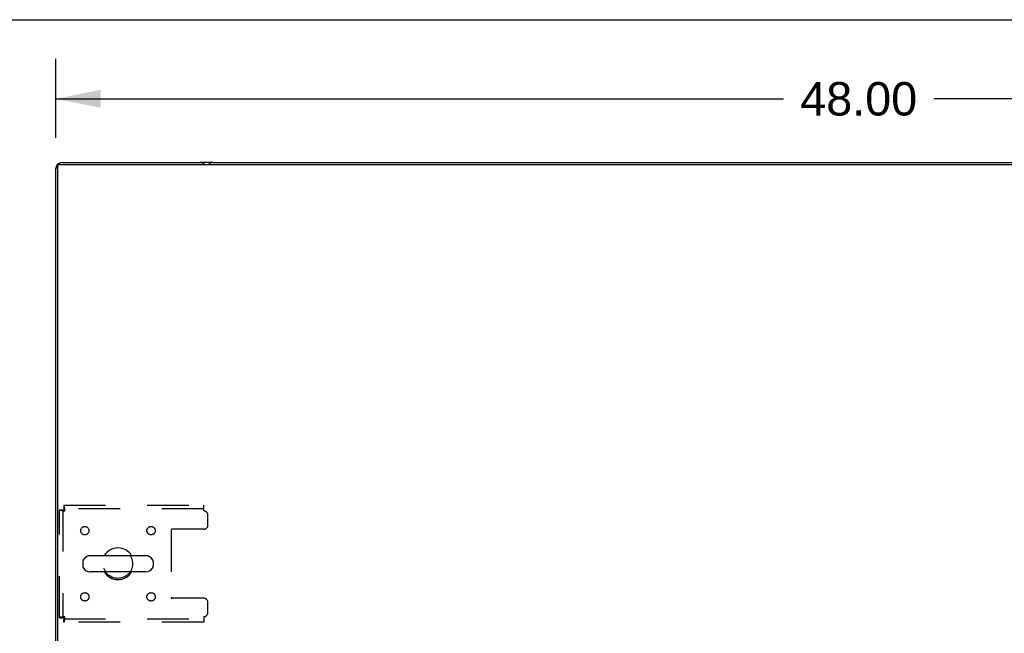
# Model space of a CAD drawing. Header units: inches. Extents: x 0 to 227, y 0 to 147.
# Tile 20 of 27: x 48 to 78, y 128 to 147. Entities that reach past the tile are written whole.
import ezdxf

# ---------------------------------------------------------------- set-up
doc = ezdxf.new("R2010")
doc.units = ezdxf.units.IN
doc.header["$LTSCALE"] = 12.466667
doc.header["$MEASUREMENT"] = 0
doc.linetypes.add('HIDDEN', pattern=[0.2, 0.1, -0.1])
doc.layers.get('0').update_dxf_attribs({"linetype": 'CONTINUOUS'})
doc.layers.add('DEFAULT_2', color=8, linetype='HIDDEN')
doc.layers.add('DIMENSIONS', color=7, linetype='CONTINUOUS')
doc.styles.get("Standard").update_dxf_attribs({"font": 'arial.ttf'})
doc.dimstyles.new('DIMSTYLE_1', dxfattribs={"dimtxt": 1, "dimasz": 1.333333, "dimexe": 0.09, "dimexo": 0.07, "dimgap": 0.0375, "dimtad": 0, "dimtih": 1, "dimtoh": 1, "dimzin": 4, "dimdsep": 46, "dimtxsty": 'Standard', "dimblk": '_FILLED', "dimblk1": '_FILLED', "dimblk2": '_FILLED', "dimcen": 0.09, "dimadec": 3, "dimazin": 1, "dimtfac": 1, "dimtdec": 3, "dimtofl": 0, "dimtmove": 0, "dimatfit": 3, "dimldrblk": '_FILLED', "dimfxl": 0, "dimtolj": 1, "dimtzin": 4, "dimarcsym": 0})

# ---------------------------------------------------------------- blocks, each defined once
blk = doc.blocks.new('_FILLED')
at = {"color": 0, "linetype": 'ByBlock'}
blk.add_solid([(0, 0), (-1, 0.2), (-1, -0.2)], dxfattribs=at)
blk = doc.blocks.new('*D3')
at = {"layer": 'DIMENSIONS', "color": 2, "linetype": 'Continuous'}
for p, q in [((49.383, 143.136), (49.383, 145.5)), ((97.383, 143.136), (97.383, 145.5)), ((49.383, 144.3), (71.136, 144.3)), ((97.383, 144.3), (75.63, 144.3))]:
    blk.add_line(p, q, dxfattribs=at)
at = {"layer": 'DIMENSIONS', "color": 2, "linetype": 'Continuous', "xscale": 1.3333333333, "yscale": 1.3333333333, "zscale": 1.3333333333, "rotation": 180}
blk.add_blockref('_FILLED', (49.383, 144.3), dxfattribs=at)
at = {"layer": 'DIMENSIONS', "color": 2, "linetype": 'Continuous', "xscale": 1.3333333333, "yscale": 1.3333333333, "zscale": 1.3333333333}
blk.add_blockref('_FILLED', (97.383, 144.3), dxfattribs=at)
at = {"layer": 'DIMENSIONS', "color": 2, "linetype": 'Continuous', "insert": (73.383, 144.8), "char_height": 1, "width": 3.49442, "attachment_point": 2, "line_spacing_factor": 0.9}
blk.add_mtext('48.00', dxfattribs=at)

msp = doc.modelspace()

# ---------------------------------------------------------------- linework, layer by layer
at = {"color": 7, "linetype": 'Continuous'}
for p, q in [((0, 146.667), (226.667, 146.667)), ((49.432, 142.342), (49.438, 142.336)), ((49.435, 118.391), (49.435, 142.279)), ((49.495, 142.339), (97.271, 142.339)), ((50.183, 130.455), (50.183, 130.327)), ((52.069, 130.633), (50.406, 130.633)), ((52.291, 130.455), (52.291, 130.327)), ((52.069, 130.15), (50.406, 130.15))]:
    msp.add_line(p, q, dxfattribs=at)
at = {"color": 3, "linetype": 'Continuous'}
for p, q in [((49.383, 118.495), (49.383, 142.225)), ((49.383, 142.225), (49.384, 142.221)), ((49.553, 142.39), (49.55, 142.391)), ((49.55, 142.391), (49.572, 142.391)), ((49.572, 142.391), (53.694, 142.391)), ((54.072, 142.391), (53.694, 142.391)), ((54.072, 142.391), (92.694, 142.391))]:
    msp.add_line(p, q, dxfattribs=at)
for centre, radius, start, end in [((49.572, 142.202), 0.189, 90, 180), ((49.55, 142.225), 0.167, 90, 180), ((53.694, 142.202), 0.189, 46.4602, 90), ((54.072, 142.202), 0.189, 90, 133.513)]:
    msp.add_arc(centre, radius, start, end, dxfattribs=at)
at = {"color": 7, "linetype": 'Continuous'}
for centre, radius, start, end in [((49.495, 142.279), 0.06, 90, 180), ((51.237, 130.391), 0.475, 30.5571, 149.4429), ((50.308, 130.455), 0.125, 146.8152, 180), ((50.406, 130.391), 0.241, 90, 146.8152), ((52.069, 130.391), 0.241, 33.1848, 90), ((52.166, 130.455), 0.125, 0, 33.1848), ((50.308, 130.327), 0.125, 180, 213.1848), ((50.406, 130.391), 0.241, 213.1848, 270), ((51.237, 130.391), 0.475, 210.5571, 329.4429), ((52.069, 130.391), 0.241, 270, 326.8152), ((52.166, 130.327), 0.125, 326.8152, 360)]:
    msp.add_arc(centre, radius, start, end, dxfattribs=at)
at = {"layer": 'DEFAULT_2', "color": 8, "linetype": 'HIDDEN'}
for p, q in [((49.487, 128.775), (49.487, 132.007)), ((49.487, 132.007), (49.591, 132.007)), ((49.591, 132.007), (49.591, 128.775)), ((49.621, 132.141), (49.621, 132.037)), ((49.621, 132.141), (53.8, 132.141)), ((53.8, 132.037), (49.621, 132.037)), ((53.8, 131.974), (53.8, 132.141)), ((53.925, 131.547), (53.925, 131.849)), ((52.825, 131.392), (52.825, 129.39)), ((53.8, 131.422), (52.855, 131.422)), ((53.8, 129.36), (52.855, 129.36)), ((53.925, 128.933), (53.925, 129.235)), ((49.487, 128.775), (49.591, 128.775)), ((49.621, 128.641), (49.621, 128.745)), ((49.621, 128.745), (53.8, 128.745)), ((53.8, 128.641), (49.621, 128.641)), ((53.8, 128.808), (53.8, 128.641))]:
    msp.add_line(p, q, dxfattribs=at)
for points in [[(49.487, 132.007), (49.488, 132.005), (49.491, 132.003), (49.496, 132), (49.504, 131.998), (49.513, 131.995), (49.523, 131.993), (49.536, 131.991), (49.55, 131.988), (49.565, 131.986), (49.582, 131.984), (49.599, 131.981), (49.617, 131.979), (49.635, 131.977), (49.654, 131.974)], [(49.591, 132.007), (49.591, 132.005), (49.593, 132.003), (49.595, 132), (49.597, 131.998), (49.601, 131.995), (49.605, 131.993), (49.61, 131.991), (49.615, 131.988), (49.621, 131.986), (49.627, 131.984), (49.633, 131.981), (49.64, 131.979), (49.647, 131.977), (49.654, 131.974)], [(49.654, 131.974), (49.652, 131.993), (49.649, 132.011), (49.647, 132.029), (49.645, 132.047), (49.642, 132.063), (49.64, 132.078), (49.638, 132.092), (49.635, 132.105), (49.633, 132.116), (49.63, 132.125), (49.628, 132.132), (49.626, 132.137), (49.623, 132.14), (49.621, 132.141)], [(49.654, 131.974), (49.652, 131.981), (49.649, 131.988), (49.647, 131.995), (49.645, 132.002), (49.642, 132.008), (49.64, 132.013), (49.638, 132.019), (49.635, 132.023), (49.633, 132.028), (49.63, 132.031), (49.628, 132.034), (49.626, 132.036), (49.623, 132.037), (49.621, 132.037)], [(49.654, 128.808), (49.635, 128.806), (49.617, 128.804), (49.599, 128.801), (49.582, 128.799), (49.565, 128.796), (49.55, 128.794), (49.536, 128.792), (49.523, 128.789), (49.513, 128.787), (49.504, 128.785), (49.496, 128.782), (49.491, 128.78), (49.488, 128.778), (49.487, 128.775)], [(49.654, 128.808), (49.647, 128.806), (49.64, 128.804), (49.633, 128.801), (49.627, 128.799), (49.621, 128.796), (49.615, 128.794), (49.61, 128.792), (49.605, 128.789), (49.601, 128.787), (49.597, 128.785), (49.595, 128.782), (49.593, 128.78), (49.591, 128.778), (49.591, 128.775)], [(49.621, 128.641), (49.623, 128.642), (49.626, 128.645), (49.628, 128.651), (49.63, 128.658), (49.633, 128.667), (49.635, 128.678), (49.638, 128.69), (49.64, 128.704), (49.642, 128.719), (49.645, 128.736), (49.647, 128.753), (49.649, 128.771), (49.652, 128.79), (49.654, 128.808)], [(49.621, 128.745), (49.623, 128.746), (49.626, 128.747), (49.628, 128.749), (49.63, 128.751), (49.633, 128.755), (49.635, 128.759), (49.638, 128.764), (49.64, 128.769), (49.642, 128.775), (49.645, 128.781), (49.647, 128.787), (49.649, 128.794), (49.652, 128.801), (49.654, 128.808)]]:
    msp.add_lwpolyline(points, dxfattribs=at)
for centre, radius in [((50.247, 131.381), 0.125), ((52.227, 131.381), 0.125), ((51.237, 130.391), 0.438), ((50.247, 129.402), 0.125), ((52.227, 129.402), 0.125)]:
    msp.add_circle(centre, radius, dxfattribs=at)
for centre, radius, start, end in [((53.8, 131.849), 0.125, 0, 90), ((52.855, 131.392), 0.03, 90, 180), ((53.8, 131.547), 0.125, 270, 360), ((52.855, 129.39), 0.03, 180, 270), ((53.8, 129.235), 0.125, 0, 90), ((53.8, 128.933), 0.125, 270, 360)]:
    msp.add_arc(centre, radius, start, end, dxfattribs=at)

# ---------------------------------------------------------------- dimensions: what is measured, and where the dimension line sits
at = {"layer": 'DIMENSIONS', "color": 2, "linetype": 'Continuous'}
dim = msp.add_linear_dim(base=(97.383, 144.3), p1=(49.383, 145.57), p2=(97.383, 145.57), dimstyle='DIMSTYLE_1', dxfattribs=at)
dim.commit()
dim.dimension.update_dxf_attribs({"geometry": '*D3', "text_midpoint": (73.357, 144.295), "dimtype": 160})

doc.saveas('drawing.dxf')
